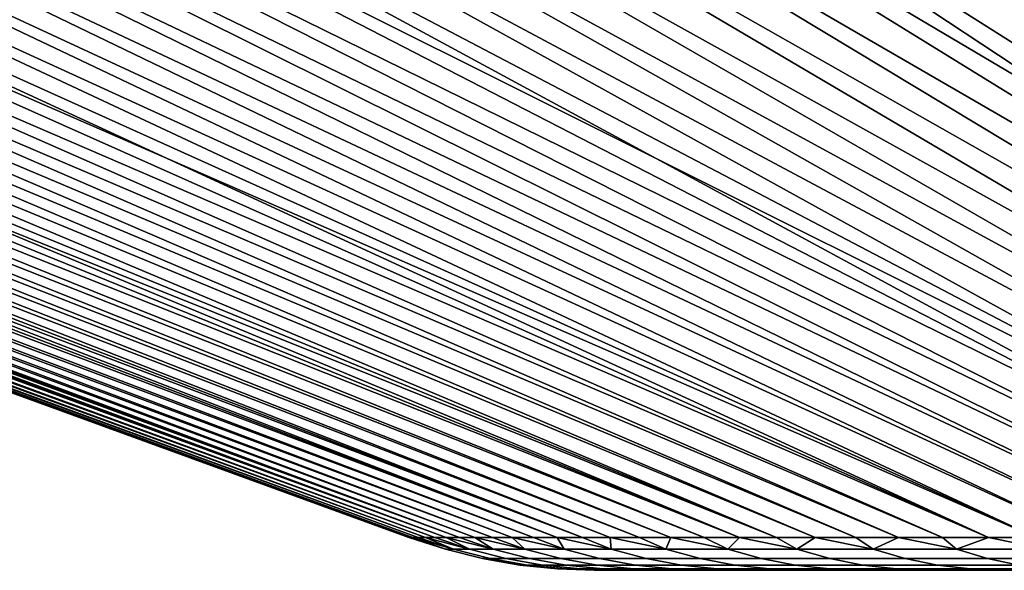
# Model space of a CAD drawing. Header units: metres. Extents: x -109 to 109, y -342 to 66.
# Tile 132 of 256: x -95.21 to -90.13, y 57.4 to 60.24. Entities that reach past the tile are written whole.
import ezdxf

# ---------------------------------------------------------------- set-up
doc = ezdxf.new("R2010")
doc.units = ezdxf.units.M
doc.layers.add('solid_K_24_62_16_000B91', color=7, linetype='CONTINUOUS')

msp = doc.modelspace()

# ---------------------------------------------------------------- linework, layer by layer
at = {"layer": 'solid_K_24_62_16_000B91'}
for points in [[(-103.9049, 62.666206, 13.817261), (-103.89238, 62.605068, 13.508456), (-91.306931, 57.568859, 7.734352), (-103.591179, 62.605068, 14.102803)], [(-103.9049, 62.666206, -13.817261), (-103.591187, 62.605068, -14.102788), (-91.498116, 57.568859, -7.356762), (-103.892387, 62.605068, -13.508441)], [(-90.317261, 62.666206, -27.404902), (-90.0084, 62.605068, -27.392408), (-84.234779, 57.568859, -14.806705), (-90.602745, 62.605068, -27.091206)], [(-90.317261, 62.666206, 27.404902), (-90.60273, 62.605068, 27.091215), (-83.857193, 57.568859, 14.9979), (-90.008385, 62.605068, 27.392416)], [(-107.034851, 62.605068, -0.666267), (-93.205246, 57.568859, 0.000009), (-93.19989, 57.568859, 0.42319), (-107.042114, 62.605068, 0.000009)], [(-107.034851, 62.605068, 0.666285), (-107.042114, 62.605068, 0.000009), (-93.19989, 57.568859, 0.42319)], [(-107.034851, 62.605068, 0.666285), (-93.19989, 57.568859, 0.42319), (-93.183807, 57.568859, 0.846099), (-107.013046, 62.605068, 1.332243)], [(-107.013046, 62.605068, -1.332225), (-93.19989, 57.568859, -0.423173), (-93.205246, 57.568859, 0.000009), (-107.034851, 62.605068, -0.666267)], [(-107.013046, 62.605068, 1.332243), (-93.183807, 57.568859, 0.846099), (-93.157021, 57.568859, 1.268466), (-106.976723, 62.605068, 1.997566)], [(-106.976723, 62.605068, -1.997549), (-93.183807, 57.568859, -0.846083), (-93.19989, 57.568859, -0.423173), (-107.013046, 62.605068, -1.332225)], [(-106.976723, 62.605068, 1.997566), (-93.157021, 57.568859, 1.268466), (-93.119545, 57.568859, 1.690019), (-106.925896, 62.605068, 2.661937)], [(-106.925896, 62.605068, -2.66192), (-93.157021, 57.568859, -1.26845), (-93.183807, 57.568859, -0.846083), (-106.976723, 62.605068, -1.997549)], [(-106.925896, 62.605068, 2.661937), (-93.119545, 57.568859, 1.690019), (-93.071396, 57.568859, 2.110488), (-106.86058, 62.605068, 3.325041)], [(-106.860588, 62.605068, -3.325024), (-93.119545, 57.568859, -1.690003), (-93.157021, 57.568859, -1.26845), (-106.925896, 62.605068, -2.66192)], [(-106.780823, 62.605068, -3.986544), (-93.071396, 57.568859, -2.110471), (-93.119545, 57.568859, -1.690003), (-106.860588, 62.605068, -3.325024)], [(-106.86058, 62.605068, 3.325041), (-93.071396, 57.568859, 2.110488), (-93.012611, 57.568859, 2.529602), (-106.780823, 62.605068, 3.986561)], [(-106.780823, 62.605068, 3.986561), (-93.012611, 57.568859, 2.529602), (-92.943237, 57.568859, 2.947091), (-106.686653, 62.605068, 4.646184)], [(-106.686653, 62.605068, -4.646167), (-93.012619, 57.568859, -2.529585), (-93.071396, 57.568859, -2.110471), (-106.780823, 62.605068, -3.986544)], [(-106.57811, 62.605068, 5.303596), (-106.686653, 62.605068, 4.646184), (-92.943237, 57.568859, 2.947091)], [(-106.686653, 62.605068, -4.646167), (-106.578117, 62.605068, -5.303579), (-93.012619, 57.568859, -2.529585)], [(-106.455261, 62.605068, -5.958467), (-92.943237, 57.568859, -2.947074), (-93.012619, 57.568859, -2.529585), (-106.578117, 62.605068, -5.303579)], [(-106.57811, 62.605068, 5.303596), (-92.943237, 57.568859, 2.947091), (-92.863304, 57.568859, 3.362689), (-106.455254, 62.605068, 5.958485)], [(-106.318146, 62.605068, -6.610521), (-92.863304, 57.568859, -3.362673), (-92.943237, 57.568859, -2.947074), (-106.455261, 62.605068, -5.958467)], [(-106.455254, 62.605068, 5.958485), (-92.863304, 57.568859, 3.362689), (-92.772865, 57.568859, 3.776129), (-106.318146, 62.605068, 6.610538)], [(-106.318146, 62.605068, 6.610538), (-92.772865, 57.568859, 3.776129), (-92.671989, 57.568859, 4.187146), (-106.16684, 62.605068, 7.259446)], [(-106.166847, 62.605068, -7.259429), (-92.772873, 57.568859, -3.776114), (-92.863304, 57.568859, -3.362673), (-106.318146, 62.605068, -6.610521)], [(-106.001419, 62.605068, -7.904883), (-92.671989, 57.568859, -4.18713), (-92.772873, 57.568859, -3.776114), (-106.166847, 62.605068, -7.259429)], [(-106.16684, 62.605068, 7.259446), (-92.671989, 57.568859, 4.187146), (-92.56073, 57.568859, 4.595475), (-106.001419, 62.605068, 7.9049)], [(-106.001419, 62.605068, 7.9049), (-92.56073, 57.568859, 4.595475), (-92.439156, 57.568859, 5.000855), (-105.821953, 62.605068, 8.546592)], [(-105.821953, 62.605068, -8.546576), (-92.56073, 57.568859, -4.595459), (-92.671989, 57.568859, -4.18713), (-106.001419, 62.605068, -7.904883)], [(-105.821953, 62.605068, 8.546592), (-92.439156, 57.568859, 5.000855), (-92.307358, 57.568859, 5.403025), (-105.628525, 62.605068, 9.184216)], [(-105.628532, 62.605068, -9.184199), (-92.439163, 57.568859, -5.000839), (-92.56073, 57.568859, -4.595459), (-105.821953, 62.605068, -8.546576)], [(-105.628532, 62.605068, -9.184199), (-105.421249, 62.605068, -9.817451), (-92.439163, 57.568859, -5.000839)], [(-105.421242, 62.605068, 9.817468), (-105.628525, 62.605068, 9.184216), (-92.307358, 57.568859, 5.403025)], [(-105.200195, 62.605068, -10.44603), (-92.307365, 57.568859, -5.403009), (-92.439163, 57.568859, -5.000839), (-105.421249, 62.605068, -9.817451)], [(-105.421242, 62.605068, 9.817468), (-92.307358, 57.568859, 5.403025), (-92.165421, 57.568859, 5.801727), (-105.200195, 62.605068, 10.446046)], [(-105.200195, 62.605068, 10.446046), (-92.165421, 57.568859, 5.801727), (-92.01342, 57.568859, 6.196705), (-104.965485, 62.605068, 11.069652)], [(-104.965492, 62.605068, -11.069635), (-92.165421, 57.568859, -5.801711), (-92.307365, 57.568859, -5.403009), (-105.200195, 62.605068, -10.44603)], [(-104.717232, 62.605068, -11.687972), (-92.013428, 57.568859, -6.19669), (-92.165421, 57.568859, -5.801711), (-104.965492, 62.605068, -11.069635)], [(-104.965485, 62.605068, 11.069652), (-92.01342, 57.568859, 6.196705), (-91.851463, 57.568859, 6.587706), (-104.717224, 62.605068, 11.687988)], [(-104.455544, 62.605068, -12.300746), (-91.851471, 57.568859, -6.587691), (-92.013428, 57.568859, -6.19669), (-104.717232, 62.605068, -11.687972)], [(-104.717224, 62.605068, 11.687988), (-91.851463, 57.568859, 6.587706), (-91.679657, 57.568859, 6.974479), (-104.455544, 62.605068, 12.300762)], [(-104.455544, 62.605068, 12.300762), (-91.679657, 57.568859, 6.974479), (-91.498108, 57.568859, 7.356777), (-104.18055, 62.605068, 12.907681)], [(-104.180557, 62.605068, -12.907664), (-91.679665, 57.568859, -6.974465), (-91.851471, 57.568859, -6.587691), (-104.455544, 62.605068, -12.300746)], [(-103.892387, 62.605068, -13.508441), (-91.498116, 57.568859, -7.356762), (-91.679665, 57.568859, -6.974465), (-104.180557, 62.605068, -12.907664)], [(-104.18055, 62.605068, 12.907681), (-91.498108, 57.568859, 7.356777), (-91.306931, 57.568859, 7.734352), (-103.89238, 62.605068, 13.508456)], [(-103.277084, 62.605068, -14.690424), (-91.306938, 57.568859, -7.734337), (-91.498116, 57.568859, -7.356762), (-103.591187, 62.605068, -14.102788)], [(-103.591179, 62.605068, 14.102803), (-91.306931, 57.568859, 7.734352), (-91.106247, 57.568859, 8.106962), (-103.277077, 62.605068, 14.69044)], [(-102.950241, 62.605068, -15.27107), (-91.106255, 57.568859, -8.106948), (-91.306938, 57.568859, -7.734337), (-103.277084, 62.605068, -14.690424)], [(-103.277077, 62.605068, 14.69044), (-91.106247, 57.568859, 8.106962), (-90.896194, 57.568859, 8.474369), (-102.950233, 62.605068, 15.271085)], [(-102.610809, 62.605068, -15.844446), (-90.896202, 57.568859, -8.474355), (-91.106255, 57.568859, -8.106948), (-102.950241, 62.605068, -15.27107)], [(-102.950233, 62.605068, 15.271085), (-90.896194, 57.568859, 8.474369), (-90.676903, 57.568859, 8.836337), (-102.610802, 62.605068, 15.844461)], [(-102.258949, 62.605068, -16.410282), (-90.67691, 57.568859, -8.836324), (-90.896202, 57.568859, -8.474355), (-102.610809, 62.605068, -15.844446)], [(-102.610802, 62.605068, 15.844461), (-90.676903, 57.568859, 8.836337), (-90.448509, 57.568859, 9.192634), (-102.258942, 62.605068, 16.410297)], [(-101.894829, 62.605068, -16.968307), (-90.448517, 57.568859, -9.192621), (-90.67691, 57.568859, -8.836324), (-102.258949, 62.605068, -16.410282)], [(-102.258942, 62.605068, 16.410297), (-90.448509, 57.568859, 9.192634), (-90.211159, 57.568859, 9.543032), (-101.894821, 62.605068, 16.968323)], [(-101.518623, 62.605068, -17.518257), (-90.211166, 57.568859, -9.543018), (-90.448517, 57.568859, -9.192621), (-101.894829, 62.605068, -16.968307)], [(-101.894821, 62.605068, 16.968323), (-90.211159, 57.568859, 9.543032), (-89.965012, 57.568859, 9.887305), (-101.518616, 62.605068, 17.51827)], [(-101.518623, 62.605068, -17.518257), (-101.130516, 62.605068, -18.059868), (-90.211166, 57.568859, -9.543018)], [(-101.130501, 62.605068, 18.059881), (-101.518616, 62.605068, 17.51827), (-89.965012, 57.568859, 9.887305)], [(-100.730675, 62.605068, -18.592882), (-89.965019, 57.568859, -9.887291), (-90.211166, 57.568859, -9.543018), (-101.130516, 62.605068, -18.059868)], [(-101.130501, 62.605068, 18.059881), (-89.965012, 57.568859, 9.887305), (-89.71022, 57.568859, 10.225231), (-100.730667, 62.605068, 18.592896)], [(-100.319313, 62.605068, -19.117046), (-89.710236, 57.568859, -10.225218), (-89.965019, 57.568859, -9.887291), (-100.730675, 62.605068, -18.592882)], [(-100.730667, 62.605068, 18.592896), (-89.71022, 57.568859, 10.225231), (-89.446953, 57.568859, 10.556594), (-100.319298, 62.605068, 19.11706)], [(-99.896606, 62.605068, -19.632113), (-89.446968, 57.568859, -10.556581), (-89.710236, 57.568859, -10.225218), (-100.319313, 62.605068, -19.117046)], [(-100.319298, 62.605068, 19.11706), (-89.446953, 57.568859, 10.556594), (-89.175377, 57.568859, 10.881181), (-99.896591, 62.605068, 19.632126)], [(-99.462769, 62.605068, -20.137835), (-89.175392, 57.568859, -10.881168), (-89.446968, 57.568859, -10.556581), (-99.896606, 62.605068, -19.632113)], [(-99.896591, 62.605068, 19.632126), (-89.175377, 57.568859, 10.881181), (-88.895668, 57.568859, 11.198785), (-99.462753, 62.605068, 20.137848)], [(-99.017998, 62.605068, -20.633972), (-88.895676, 57.568859, -11.198772), (-89.175392, 57.568859, -10.881168), (-99.462769, 62.605068, -20.137835)], [(-99.462753, 62.605068, 20.137848), (-88.895668, 57.568859, 11.198785), (-88.608002, 57.568859, 11.509201), (-99.017982, 62.605068, 20.633986)], [(-98.562508, 62.605068, -21.120289), (-88.608009, 57.568859, -11.50919), (-88.895676, 57.568859, -11.198772), (-99.017998, 62.605068, -20.633972)], [(-99.017982, 62.605068, 20.633986), (-88.608002, 57.568859, 11.509201), (-88.312561, 57.568859, 11.812231), (-98.5625, 62.605068, 21.120302)], [(-98.096519, 62.605068, -21.596556), (-88.312569, 57.568859, -11.81222), (-88.608009, 57.568859, -11.50919), (-98.562508, 62.605068, -21.120289)], [(-98.5625, 62.605068, 21.120302), (-88.312561, 57.568859, 11.812231), (-88.009537, 57.568859, 12.107679), (-98.096512, 62.605068, 21.596567)], [(-98.096519, 62.605068, -21.596556), (-97.620255, 62.605068, -22.062542), (-88.312569, 57.568859, -11.81222)], [(-97.620239, 62.605068, 22.062553), (-98.096512, 62.605068, 21.596567), (-88.009537, 57.568859, 12.107679)], [(-97.133934, 62.605068, -22.51803), (-88.009552, 57.568859, -12.107668), (-88.312569, 57.568859, -11.81222), (-97.620255, 62.605068, -22.062542)], [(-97.620239, 62.605068, 22.062553), (-88.009537, 57.568859, 12.107679), (-87.699127, 57.568859, 12.395356), (-97.133926, 62.605068, 22.518042)], [(-96.637794, 62.605068, -22.962799), (-87.699142, 57.568859, -12.395345), (-88.009552, 57.568859, -12.107668), (-97.133934, 62.605068, -22.51803)], [(-97.133926, 62.605068, 22.518042), (-87.699127, 57.568859, 12.395356), (-87.381531, 57.568859, 12.675077), (-96.637787, 62.605068, 22.962811)], [(-96.132072, 62.605068, -23.396639), (-87.381546, 57.568859, -12.675067), (-87.699142, 57.568859, -12.395345), (-96.637794, 62.605068, -22.962799)], [(-96.637787, 62.605068, 22.962811), (-87.381531, 57.568859, 12.675077), (-87.056953, 57.568859, 12.946663), (-96.132057, 62.605068, 23.39665)], [(-95.617004, 62.605068, -23.819344), (-87.056969, 57.568859, -12.946653), (-87.381546, 57.568859, -12.675067), (-96.132072, 62.605068, -23.396639)], [(-96.132057, 62.605068, 23.39665), (-87.056953, 57.568859, 12.946663), (-86.725594, 57.568859, 13.20994), (-95.616989, 62.605068, 23.819355)], [(-95.092834, 62.605068, -24.230713), (-86.725609, 57.568859, -13.209929), (-87.056969, 57.568859, -12.946653), (-95.617004, 62.605068, -23.819344)], [(-95.616989, 62.605068, 23.819355), (-86.725594, 57.568859, 13.20994), (-86.38768, 57.568859, 13.464738), (-95.092819, 62.605068, 24.230722)], [(-94.559822, 62.605068, -24.630547), (-86.387688, 57.568859, -13.464727), (-86.725609, 57.568859, -13.209929), (-95.092834, 62.605068, -24.230713)], [(-95.092819, 62.605068, 24.230722), (-86.38768, 57.568859, 13.464738), (-86.043411, 57.568859, 13.710895), (-94.559807, 62.605068, 24.630558)], [(-94.559822, 62.605068, -24.630547), (-94.018211, 62.605068, -25.01866), (-86.387688, 57.568859, -13.464727)], [(-94.018196, 62.605068, 25.018669), (-94.559807, 62.605068, 24.630558), (-86.043411, 57.568859, 13.710895)], [(-93.468262, 62.605068, -25.394863), (-86.043427, 57.568859, -13.710884), (-86.387688, 57.568859, -13.464727), (-94.018211, 62.605068, -25.01866)], [(-94.018196, 62.605068, 25.018669), (-86.043411, 57.568859, 13.710895), (-85.693024, 57.568859, 13.948251), (-93.468246, 62.605068, 25.394875)], [(-92.910233, 62.605068, -25.758982), (-85.693031, 57.568859, -13.948241), (-86.043427, 57.568859, -13.710884), (-93.468262, 62.605068, -25.394863)], [(-93.468246, 62.605068, 25.394875), (-85.693024, 57.568859, 13.948251), (-85.336731, 57.568859, 14.176655), (-92.910217, 62.605068, 25.758991)], [(-92.344398, 62.605068, -26.110838), (-85.336746, 57.568859, -14.176646), (-85.693031, 57.568859, -13.948241), (-92.910233, 62.605068, -25.758982)], [(-92.910217, 62.605068, 25.758991), (-85.336731, 57.568859, 14.176655), (-84.97477, 57.568859, 14.39596), (-92.344383, 62.605068, 26.110849)], [(-91.771027, 62.605068, -26.45027), (-84.974785, 57.568859, -14.395951), (-85.336746, 57.568859, -14.176646), (-92.344398, 62.605068, -26.110838)], [(-92.344383, 62.605068, 26.110849), (-84.97477, 57.568859, 14.39596), (-84.607368, 57.568859, 14.606024), (-91.771011, 62.605068, 26.450277)], [(-91.190384, 62.605068, -26.777109), (-84.607384, 57.568859, -14.606015), (-84.974785, 57.568859, -14.395951), (-91.771027, 62.605068, -26.45027)], [(-91.771011, 62.605068, 26.450277), (-84.607368, 57.568859, 14.606024), (-84.234764, 57.568859, 14.806712), (-91.190369, 62.605068, 26.777119)], [(-90.602745, 62.605068, -27.091206), (-84.234779, 57.568859, -14.806705), (-84.607384, 57.568859, -14.606015), (-91.190384, 62.605068, -26.777109)], [(-91.190369, 62.605068, 26.777119), (-84.234764, 57.568859, 14.806712), (-83.857193, 57.568859, 14.9979), (-90.60273, 62.605068, 27.091215)], [(-93.014809, 57.508629, 0.411854), (-93.19989, 57.568859, 0.42319), (-93.205246, 57.568859, 0.000009)], [(-93.014809, 57.508629, -0.411854), (-93.205246, 57.568859, 0.000009), (-93.19989, 57.568859, -0.423173)], [(-93.014809, 57.508629, 0.411854), (-93.205246, 57.568859, 0.000009), (-93.014809, 57.508629, -0.411854)], [(-93.014809, 57.508629, 0.411854), (-92.973747, 57.508629, 1.234537), (-93.183807, 57.568859, 0.846099), (-93.19989, 57.568859, 0.42319)], [(-93.014809, 57.508629, -0.411854), (-93.19989, 57.568859, -0.423173), (-93.183807, 57.568859, -0.846083)], [(-92.973747, 57.508629, 1.234537), (-93.157021, 57.568859, 1.268466), (-93.183807, 57.568859, 0.846099)], [(-92.973747, 57.508629, -1.234537), (-93.183807, 57.568859, -0.846083), (-93.157021, 57.568859, -1.26845)], [(-93.014809, 57.508629, -0.411854), (-93.183807, 57.568859, -0.846083), (-92.973747, 57.508629, -1.234537)], [(-92.973747, 57.508629, 1.234537), (-92.891731, 57.508629, 2.054151), (-93.119545, 57.568859, 1.690019), (-93.157021, 57.568859, 1.268466)], [(-92.973747, 57.508629, -1.234537), (-93.157021, 57.568859, -1.26845), (-93.119545, 57.568859, -1.690003)], [(-92.891731, 57.508629, 2.054151), (-93.071396, 57.568859, 2.110488), (-93.119545, 57.568859, 1.690019)], [(-92.891731, 57.508629, -2.054151), (-93.119545, 57.568859, -1.690003), (-93.071396, 57.568859, -2.110471)], [(-92.973747, 57.508629, -1.234537), (-93.119545, 57.568859, -1.690003), (-92.891731, 57.508629, -2.054151)], [(-92.891731, 57.508629, 2.054151), (-92.768967, 57.508629, 2.868658), (-93.012611, 57.568859, 2.529602), (-93.071396, 57.568859, 2.110488)], [(-92.891731, 57.508629, -2.054151), (-93.071396, 57.568859, -2.110471), (-93.012619, 57.568859, -2.529585)], [(-92.768967, 57.508629, -2.868658), (-93.012619, 57.568859, -2.529585), (-92.943237, 57.568859, -2.947074)], [(-92.891731, 57.508629, -2.054151), (-93.012619, 57.568859, -2.529585), (-92.768967, 57.508629, -2.868658)], [(-92.768967, 57.508629, 2.868658), (-92.943237, 57.568859, 2.947091), (-93.012611, 57.568859, 2.529602)], [(-92.768967, 57.508629, 2.868658), (-92.605751, 57.508629, 3.676033), (-92.863304, 57.568859, 3.362689), (-92.943237, 57.568859, 2.947091)], [(-92.768967, 57.508629, -2.868658), (-92.943237, 57.568859, -2.947074), (-92.863304, 57.568859, -3.362673)], [(-92.605751, 57.508629, 3.676033), (-92.772865, 57.568859, 3.776129), (-92.863304, 57.568859, 3.362689)], [(-92.605751, 57.508629, -3.676033), (-92.863304, 57.568859, -3.362673), (-92.772873, 57.568859, -3.776114)], [(-92.768967, 57.508629, -2.868658), (-92.863304, 57.568859, -3.362673), (-92.605751, 57.508629, -3.676033)], [(-92.605751, 57.508629, -3.676033), (-92.772873, 57.568859, -3.776114), (-92.671989, 57.568859, -4.18713)], [(-92.605751, 57.508629, 3.676033), (-92.402496, 57.508629, 4.474268), (-92.671989, 57.568859, 4.187146), (-92.772865, 57.568859, 3.776129)], [(-92.402496, 57.508629, 4.474268), (-92.56073, 57.568859, 4.595475), (-92.671989, 57.568859, 4.187146)], [(-92.402496, 57.508629, -4.474268), (-92.671989, 57.568859, -4.18713), (-92.56073, 57.568859, -4.595459)], [(-92.605751, 57.508629, -3.676033), (-92.671989, 57.568859, -4.18713), (-92.402496, 57.508629, -4.474268)], [(-92.402496, 57.508629, 4.474268), (-92.159706, 57.508629, 5.261381), (-92.439156, 57.568859, 5.000855), (-92.56073, 57.568859, 4.595475)], [(-92.402496, 57.508629, -4.474268), (-92.56073, 57.568859, -4.595459), (-92.439163, 57.568859, -5.000839)], [(-92.159706, 57.508629, -5.261381), (-92.439163, 57.568859, -5.000839), (-92.307365, 57.568859, -5.403009)], [(-92.402496, 57.508629, -4.474268), (-92.439163, 57.568859, -5.000839), (-92.159706, 57.508629, -5.261381)], [(-92.159706, 57.508629, 5.261381), (-92.307358, 57.568859, 5.403025), (-92.439156, 57.568859, 5.000855)], [(-92.159706, 57.508629, -5.261381), (-92.307365, 57.568859, -5.403009), (-92.165421, 57.568859, -5.801711)], [(-92.159706, 57.508629, 5.261381), (-91.877975, 57.508629, 6.035412), (-92.165421, 57.568859, 5.801727), (-92.307358, 57.568859, 5.403025)], [(-91.877975, 57.508629, 6.035412), (-92.01342, 57.568859, 6.196705), (-92.165421, 57.568859, 5.801727)], [(-91.877975, 57.508629, -6.035412), (-92.165421, 57.568859, -5.801711), (-92.013428, 57.568859, -6.19669)], [(-92.159706, 57.508629, -5.261381), (-92.165421, 57.568859, -5.801711), (-91.877975, 57.508629, -6.035412)], [(-91.877975, 57.508629, -6.035412), (-92.013428, 57.568859, -6.19669), (-91.851471, 57.568859, -6.587691)], [(-91.877975, 57.508629, 6.035412), (-91.558022, 57.508629, 6.794438), (-91.851463, 57.568859, 6.587706), (-92.01342, 57.568859, 6.196705)], [(-91.877975, 57.508629, -6.035412), (-91.851471, 57.568859, -6.587691), (-91.558022, 57.508629, -6.794438)], [(-91.558022, 57.508629, -6.794438), (-91.851471, 57.568859, -6.587691), (-91.679665, 57.568859, -6.974465)], [(-91.558022, 57.508629, 6.794438), (-91.679657, 57.568859, 6.974479), (-91.851463, 57.568859, 6.587706)], [(-91.558022, 57.508629, -6.794438), (-91.679665, 57.568859, -6.974465), (-91.498116, 57.568859, -7.356762)], [(-91.558022, 57.508629, 6.794438), (-91.20063, 57.508629, 7.536573), (-91.498108, 57.568859, 7.356777), (-91.679657, 57.568859, 6.974479)], [(-91.558022, 57.508629, -6.794438), (-91.498116, 57.568859, -7.356762), (-91.20063, 57.508629, -7.536573)], [(-91.20063, 57.508629, -7.536573), (-91.498116, 57.568859, -7.356762), (-91.306938, 57.568859, -7.734337)], [(-91.20063, 57.508629, 7.536573), (-91.306931, 57.568859, 7.734352), (-91.498108, 57.568859, 7.356777)], [(-91.20063, 57.508629, -7.536573), (-91.306938, 57.568859, -7.734337), (-91.106255, 57.568859, -8.106948)], [(-91.20063, 57.508629, 7.536573), (-90.806686, 57.508629, 8.259971), (-91.106247, 57.568859, 8.106962), (-91.306931, 57.568859, 7.734352)], [(-91.20063, 57.508629, -7.536573), (-91.106255, 57.568859, -8.106948), (-90.806686, 57.508629, -8.259971)], [(-90.806686, 57.508629, -8.259971), (-91.106255, 57.568859, -8.106948), (-90.896202, 57.568859, -8.474355)], [(-90.806686, 57.508629, 8.259971), (-90.896194, 57.568859, 8.474369), (-91.106247, 57.568859, 8.106962)], [(-90.806686, 57.508629, -8.259971), (-90.896202, 57.568859, -8.474355), (-90.67691, 57.568859, -8.836324)], [(-90.806686, 57.508629, 8.259971), (-90.377182, 57.508629, 8.962832), (-90.676903, 57.568859, 8.836337), (-90.896194, 57.568859, 8.474369)], [(-90.806686, 57.508629, -8.259971), (-90.67691, 57.568859, -8.836324), (-90.377182, 57.508629, -8.962832)], [(-90.377182, 57.508629, -8.962832), (-90.67691, 57.568859, -8.836324), (-90.448517, 57.568859, -9.192621)], [(-90.377182, 57.508629, 8.962832), (-90.448509, 57.568859, 9.192634), (-90.676903, 57.568859, 8.836337)], [(-90.377182, 57.508629, -8.962832), (-90.448517, 57.568859, -9.192621), (-90.211166, 57.568859, -9.543018)], [(-90.377182, 57.508629, 8.962832), (-89.91317, 57.508629, 9.643411), (-90.211159, 57.568859, 9.543032), (-90.448509, 57.568859, 9.192634)], [(-90.377182, 57.508629, -8.962832), (-90.211166, 57.568859, -9.543018), (-89.91317, 57.508629, -9.643411)], [(-89.91317, 57.508629, -9.643411), (-90.211166, 57.568859, -9.543018), (-89.965019, 57.568859, -9.887291)], [(-89.91317, 57.508629, 9.643411), (-89.965012, 57.568859, 9.887305), (-90.211159, 57.568859, 9.543032)], [(-93.014809, 57.508629, -0.411854), (-92.973747, 57.508629, -1.234537), (-92.784462, 57.461269, -1.220352), (-92.82505, 57.461269, -0.407121)], [(-93.014809, 57.508629, 0.411854), (-93.014809, 57.508629, -0.411854), (-92.82505, 57.461269, -0.407121), (-92.82505, 57.461269, 0.407121)], [(-92.973747, 57.508629, 1.234537), (-93.014809, 57.508629, 0.411854), (-92.82505, 57.461269, 0.407121), (-92.784462, 57.461269, 1.220352)], [(-92.973747, 57.508629, -1.234537), (-92.891731, 57.508629, -2.054151), (-92.703392, 57.461269, -2.030549), (-92.784462, 57.461269, -1.220352)], [(-92.891731, 57.508629, 2.054151), (-92.973747, 57.508629, 1.234537), (-92.784462, 57.461269, 1.220352), (-92.703392, 57.461269, 2.030549)], [(-92.891731, 57.508629, -2.054151), (-92.768967, 57.508629, -2.868658), (-92.582039, 57.461269, -2.835697), (-92.703392, 57.461269, -2.030549)], [(-92.768967, 57.508629, 2.868658), (-92.891731, 57.508629, 2.054151), (-92.703392, 57.461269, 2.030549), (-92.582039, 57.461269, 2.835697)], [(-92.768967, 57.508629, -2.868658), (-92.605751, 57.508629, -3.676033), (-92.4207, 57.461269, -3.633795), (-92.582039, 57.461269, -2.835697)], [(-92.605751, 57.508629, 3.676033), (-92.768967, 57.508629, 2.868658), (-92.582039, 57.461269, 2.835697), (-92.4207, 57.461269, 3.633795)], [(-92.605751, 57.508629, -3.676033), (-92.402496, 57.508629, -4.474268), (-92.21978, 57.461269, -4.422859), (-92.4207, 57.461269, -3.633795)], [(-92.402496, 57.508629, 4.474268), (-92.605751, 57.508629, 3.676033), (-92.4207, 57.461269, 3.633795), (-92.21978, 57.461269, 4.422859)], [(-92.402496, 57.508629, -4.474268), (-92.159706, 57.508629, -5.261381), (-91.979774, 57.461269, -5.200928), (-92.21978, 57.461269, -4.422859)], [(-92.159706, 57.508629, 5.261381), (-92.402496, 57.508629, 4.474268), (-92.21978, 57.461269, 4.422859), (-91.979774, 57.461269, 5.200928)], [(-92.159706, 57.508629, -5.261381), (-91.877975, 57.508629, -6.035412), (-91.701286, 57.461269, -5.966065), (-91.979774, 57.461269, -5.200928)], [(-91.877975, 57.508629, 6.035412), (-92.159706, 57.508629, 5.261381), (-91.979774, 57.461269, 5.200928), (-91.701286, 57.461269, 5.966065)], [(-91.877975, 57.508629, -6.035412), (-91.558022, 57.508629, -6.794438), (-91.38501, 57.461269, -6.716371), (-91.701286, 57.461269, -5.966065)], [(-91.558022, 57.508629, 6.794438), (-91.877975, 57.508629, 6.035412), (-91.701286, 57.461269, 5.966065), (-91.38501, 57.461269, 6.716371)], [(-91.558022, 57.508629, -6.794438), (-91.20063, 57.508629, -7.536573), (-91.031723, 57.461269, -7.449978), (-91.38501, 57.461269, -6.716371)], [(-91.20063, 57.508629, 7.536573), (-91.558022, 57.508629, 6.794438), (-91.38501, 57.461269, 6.716371), (-91.031723, 57.461269, 7.449978)], [(-91.20063, 57.508629, -7.536573), (-90.806686, 57.508629, -8.259971), (-90.642303, 57.461269, -8.165064), (-91.031723, 57.461269, -7.449978)], [(-90.806686, 57.508629, 8.259971), (-91.20063, 57.508629, 7.536573), (-91.031723, 57.461269, 7.449978), (-90.642303, 57.461269, 8.165064)], [(-90.806686, 57.508629, -8.259971), (-90.377182, 57.508629, -8.962832), (-90.217728, 57.461269, -8.85985), (-90.642303, 57.461269, -8.165064)], [(-90.377182, 57.508629, 8.962832), (-90.806686, 57.508629, 8.259971), (-90.642303, 57.461269, 8.165064), (-90.217728, 57.461269, 8.85985)], [(-90.377182, 57.508629, -8.962832), (-89.91317, 57.508629, -9.643411), (-89.759048, 57.461269, -9.532609), (-90.217728, 57.461269, -8.85985)], [(-89.91317, 57.508629, 9.643411), (-90.377182, 57.508629, 8.962832), (-90.217728, 57.461269, 8.85985), (-89.759048, 57.461269, 9.532609)], [(-92.82505, 57.461269, -0.407121), (-92.784462, 57.461269, -1.220352), (-92.592346, 57.427277, -1.205955), (-92.632454, 57.427277, -0.402318)], [(-92.82505, 57.461269, 0.407121), (-92.82505, 57.461269, -0.407121), (-92.632454, 57.427277, -0.402318), (-92.632454, 57.427277, 0.402318)], [(-92.784462, 57.461269, 1.220352), (-92.82505, 57.461269, 0.407121), (-92.632454, 57.427277, 0.402318), (-92.592346, 57.427277, 1.205955)], [(-92.784462, 57.461269, -1.220352), (-92.703392, 57.461269, -2.030549), (-92.51223, 57.427277, -2.006593), (-92.592346, 57.427277, -1.205955)], [(-92.703392, 57.461269, 2.030549), (-92.784462, 57.461269, 1.220352), (-92.592346, 57.427277, 1.205955), (-92.51223, 57.427277, 2.006593)], [(-92.703392, 57.461269, -2.030549), (-92.582039, 57.461269, -2.835697), (-92.392303, 57.427277, -2.802242), (-92.51223, 57.427277, -2.006593)], [(-92.582039, 57.461269, 2.835697), (-92.703392, 57.461269, 2.030549), (-92.51223, 57.427277, 2.006593), (-92.392303, 57.427277, 2.802242)], [(-92.582039, 57.461269, -2.835697), (-92.4207, 57.461269, -3.633795), (-92.232872, 57.427277, -3.590925), (-92.392303, 57.427277, -2.802242)], [(-92.4207, 57.461269, 3.633795), (-92.582039, 57.461269, 2.835697), (-92.392303, 57.427277, 2.802242), (-92.232872, 57.427277, 3.590925)], [(-92.4207, 57.461269, -3.633795), (-92.21978, 57.461269, -4.422859), (-92.034317, 57.427277, -4.37068), (-92.232872, 57.427277, -3.590925)], [(-92.21978, 57.461269, 4.422859), (-92.4207, 57.461269, 3.633795), (-92.232872, 57.427277, 3.590925), (-92.034317, 57.427277, 4.37068)], [(-92.21978, 57.461269, -4.422859), (-91.979774, 57.461269, -5.200928), (-91.79715, 57.427277, -5.139569), (-92.034317, 57.427277, -4.37068)], [(-91.979774, 57.461269, 5.200928), (-92.21978, 57.461269, 4.422859), (-92.034317, 57.427277, 4.37068), (-91.79715, 57.427277, 5.139569)], [(-91.979774, 57.461269, -5.200928), (-91.701286, 57.461269, -5.966065), (-91.52195, 57.427277, -5.89568), (-91.79715, 57.427277, -5.139569)], [(-91.701286, 57.461269, 5.966065), (-91.979774, 57.461269, 5.200928), (-91.79715, 57.427277, 5.139569), (-91.52195, 57.427277, 5.89568)], [(-91.701286, 57.461269, -5.966065), (-91.38501, 57.461269, -6.716371), (-91.209396, 57.427277, -6.637134), (-91.52195, 57.427277, -5.89568)], [(-91.38501, 57.461269, 6.716371), (-91.701286, 57.461269, 5.966065), (-91.52195, 57.427277, 5.89568), (-91.209396, 57.427277, 6.637134)], [(-91.38501, 57.461269, -6.716371), (-91.031723, 57.461269, -7.449978), (-90.860283, 57.427277, -7.362086), (-91.209396, 57.427277, -6.637134)], [(-91.031723, 57.461269, 7.449978), (-91.38501, 57.461269, 6.716371), (-91.209396, 57.427277, 6.637134), (-90.860283, 57.427277, 7.362086)], [(-91.031723, 57.461269, -7.449978), (-90.642303, 57.461269, -8.165064), (-90.475456, 57.427277, -8.068735), (-90.860283, 57.427277, -7.362086)], [(-90.642303, 57.461269, 8.165064), (-91.031723, 57.461269, 7.449978), (-90.860283, 57.427277, 7.362086), (-90.475456, 57.427277, 8.068735)], [(-90.642303, 57.461269, -8.165064), (-90.217728, 57.461269, -8.85985), (-90.055893, 57.427277, -8.755324), (-90.475456, 57.427277, -8.068735)], [(-90.217728, 57.461269, 8.85985), (-90.642303, 57.461269, 8.165064), (-90.475456, 57.427277, 8.068735), (-90.055893, 57.427277, 8.755324)], [(-90.217728, 57.461269, -8.85985), (-89.759048, 57.461269, -9.532609), (-89.602623, 57.427277, -9.420146), (-90.055893, 57.427277, -8.755324)], [(-89.759048, 57.461269, 9.532609), (-90.217728, 57.461269, 8.85985), (-90.055893, 57.427277, 8.755324), (-89.602623, 57.427277, 9.420146)], [(-92.632454, 57.427277, -0.402318), (-92.592346, 57.427277, -1.205955), (-92.398331, 57.406822, -1.191415), (-92.437958, 57.406822, -0.397468)], [(-92.632454, 57.427277, 0.402318), (-92.632454, 57.427277, -0.402318), (-92.437958, 57.406822, -0.397468), (-92.437958, 57.406822, 0.397468)], [(-92.592346, 57.427277, 1.205955), (-92.632454, 57.427277, 0.402318), (-92.437958, 57.406822, 0.397468), (-92.398331, 57.406822, 1.191415)], [(-92.592346, 57.427277, -1.205955), (-92.51223, 57.427277, -2.006593), (-92.319183, 57.406822, -1.982401), (-92.398331, 57.406822, -1.191415)], [(-92.51223, 57.427277, 2.006593), (-92.592346, 57.427277, 1.205955), (-92.398331, 57.406822, 1.191415), (-92.319183, 57.406822, 1.982401)], [(-92.51223, 57.427277, -2.006593), (-92.392303, 57.427277, -2.802242), (-92.200699, 57.406822, -2.768457), (-92.319183, 57.406822, -1.982401)], [(-92.392303, 57.427277, 2.802242), (-92.51223, 57.427277, 2.006593), (-92.319183, 57.406822, 1.982401), (-92.200699, 57.406822, 2.768457)], [(-92.437958, 57.406822, -0.397468), (-92.398331, 57.406822, -1.191415), (-92.226707, 57.400002, -0.810718), (-92.242371, 57.400002, -0.405488)], [(-92.437958, 57.406822, -0.397468), (-92.242371, 57.400002, -0.405488), (-92.247589, 57.400002, 0.000046)], [(-92.437958, 57.406822, 0.397468), (-92.247589, 57.400002, 0.000046), (-92.242371, 57.400002, 0.405581)], [(-92.437958, 57.406822, 0.397468), (-92.437958, 57.406822, -0.397468), (-92.247589, 57.400002, 0.000046)], [(-92.437958, 57.406822, 0.397468), (-92.242371, 57.400002, 0.405581), (-92.226707, 57.400002, 0.81081)], [(-92.398331, 57.406822, 1.191415), (-92.437958, 57.406822, 0.397468), (-92.226707, 57.400002, 0.81081)], [(-92.398331, 57.406822, -1.191415), (-92.319183, 57.406822, -1.982401), (-92.164108, 57.400002, -1.619372), (-92.200615, 57.400002, -1.215463)], [(-92.398331, 57.406822, -1.191415), (-92.200615, 57.400002, -1.215463), (-92.226707, 57.400002, -0.810718)], [(-92.398331, 57.406822, 1.191415), (-92.226707, 57.400002, 0.81081), (-92.200607, 57.400002, 1.215556)], [(-92.398331, 57.406822, 1.191415), (-92.200607, 57.400002, 1.215556), (-92.164101, 57.400002, 1.619465)], [(-92.319183, 57.406822, 1.982401), (-92.398331, 57.406822, 1.191415), (-92.164101, 57.400002, 1.619465)], [(-92.392303, 57.427277, -2.802242), (-92.232872, 57.427277, -3.590925), (-92.04319, 57.406822, -3.547631), (-92.200699, 57.406822, -2.768457)], [(-92.232872, 57.427277, 3.590925), (-92.392303, 57.427277, 2.802242), (-92.200699, 57.406822, 2.768457), (-92.04319, 57.406822, 3.547631)], [(-92.319183, 57.406822, -1.982401), (-92.200699, 57.406822, -2.768457), (-92.059952, 57.400002, -2.423729), (-92.117218, 57.400002, -2.022194)], [(-92.319183, 57.406822, -1.982401), (-92.117218, 57.400002, -2.022194), (-92.164108, 57.400002, -1.619372)], [(-92.319183, 57.406822, 1.982401), (-92.164101, 57.400002, 1.619465), (-92.117203, 57.400002, 2.022286)], [(-92.319183, 57.406822, 1.982401), (-92.117203, 57.400002, 2.022286), (-92.059944, 57.400002, 2.423821)], [(-92.200699, 57.406822, 2.768457), (-92.319183, 57.406822, 1.982401), (-92.059944, 57.400002, 2.423821)], [(-92.242371, 57.400002, 0.405581), (-92.247589, 57.400002, 0.000046), (-92.242371, 57.400002, -0.405488)], [(-92.242371, 57.400002, 0.405581), (-92.242371, 57.400002, -0.405488), (-92.226707, 57.400002, -0.810718)], [(-92.226707, 57.400002, 0.81081), (-92.242371, 57.400002, 0.405581), (-92.226707, 57.400002, -0.810718)], [(-92.232872, 57.427277, -3.590925), (-92.034317, 57.427277, -4.37068), (-91.847031, 57.406822, -4.317986), (-92.04319, 57.406822, -3.547631)], [(-92.034317, 57.427277, 4.37068), (-92.232872, 57.427277, 3.590925), (-92.04319, 57.406822, 3.547631), (-91.847031, 57.406822, 4.317986)], [(-92.226707, 57.400002, 0.81081), (-92.226707, 57.400002, -0.810718), (-92.200615, 57.400002, -1.215463)], [(-92.200607, 57.400002, 1.215556), (-92.226707, 57.400002, 0.81081), (-92.200615, 57.400002, -1.215463)], [(-92.200699, 57.406822, -2.768457), (-92.04319, 57.406822, -3.547631), (-91.914528, 57.400002, -3.221627), (-91.992378, 57.400002, -2.82361)], [(-92.200699, 57.406822, -2.768457), (-91.992378, 57.400002, -2.82361), (-92.059952, 57.400002, -2.423729)], [(-92.200699, 57.406822, 2.768457), (-92.059944, 57.400002, 2.423821), (-91.992363, 57.400002, 2.823702)], [(-92.200699, 57.406822, 2.768457), (-91.992363, 57.400002, 2.823702), (-91.914513, 57.400002, 3.221718)], [(-92.04319, 57.406822, 3.547631), (-92.200699, 57.406822, 2.768457), (-91.914513, 57.400002, 3.221718)], [(-92.200607, 57.400002, 1.215556), (-92.200615, 57.400002, -1.215463), (-92.164108, 57.400002, -1.619372)], [(-92.164101, 57.400002, 1.619465), (-92.200607, 57.400002, 1.215556), (-92.164108, 57.400002, -1.619372)], [(-92.164101, 57.400002, 1.619465), (-92.164108, 57.400002, -1.619372), (-92.117218, 57.400002, -2.022194)], [(-92.117203, 57.400002, 2.022286), (-92.164101, 57.400002, 1.619465), (-92.117218, 57.400002, -2.022194)], [(-92.117203, 57.400002, 2.022286), (-92.117218, 57.400002, -2.022194), (-92.059952, 57.400002, -2.423729)], [(-92.059944, 57.400002, 2.423821), (-92.117203, 57.400002, 2.022286), (-92.059952, 57.400002, -2.423729)], [(-92.059944, 57.400002, 2.423821), (-92.059952, 57.400002, -2.423729), (-91.992378, 57.400002, -2.82361)], [(-91.992363, 57.400002, 2.823702), (-92.059944, 57.400002, 2.423821), (-91.992378, 57.400002, -2.82361)], [(-92.04319, 57.406822, -3.547631), (-91.847031, 57.406822, -4.317986), (-91.72821, 57.400002, -4.011014), (-91.826447, 57.400002, -3.617548)], [(-92.04319, 57.406822, -3.547631), (-91.826447, 57.400002, -3.617548), (-91.914528, 57.400002, -3.221627)], [(-92.04319, 57.406822, 3.547631), (-91.914513, 57.400002, 3.221718), (-91.826424, 57.400002, 3.617639)], [(-92.04319, 57.406822, 3.547631), (-91.826424, 57.400002, 3.617639), (-91.728188, 57.400002, 4.011104)], [(-91.847031, 57.406822, 4.317986), (-92.04319, 57.406822, 3.547631), (-91.728188, 57.400002, 4.011104)], [(-92.034317, 57.427277, -4.37068), (-91.79715, 57.427277, -5.139569), (-91.612724, 57.406822, -5.077604), (-91.847031, 57.406822, -4.317986)], [(-91.79715, 57.427277, 5.139569), (-92.034317, 57.427277, 4.37068), (-91.847031, 57.406822, 4.317986), (-91.612724, 57.406822, 5.077604)], [(-91.992363, 57.400002, 2.823702), (-91.992378, 57.400002, -2.82361), (-91.914528, 57.400002, -3.221627)], [(-91.914513, 57.400002, 3.221718), (-91.992363, 57.400002, 2.823702), (-91.914528, 57.400002, -3.221627)], [(-91.914513, 57.400002, 3.221718), (-91.914528, 57.400002, -3.221627), (-91.826447, 57.400002, -3.617548)], [(-91.826424, 57.400002, 3.617639), (-91.914513, 57.400002, 3.221718), (-91.826447, 57.400002, -3.617548)], [(-91.847031, 57.406822, -4.317986), (-91.612724, 57.406822, -5.077604), (-91.501495, 57.400002, -4.789762), (-91.619865, 57.400002, -4.401844)], [(-91.847031, 57.406822, -4.317986), (-91.619865, 57.400002, -4.401844), (-91.72821, 57.400002, -4.011014)], [(-91.847031, 57.406822, 4.317986), (-91.728188, 57.400002, 4.011104), (-91.619843, 57.400002, 4.401933)], [(-91.847031, 57.406822, 4.317986), (-91.619843, 57.400002, 4.401933), (-91.501465, 57.400002, 4.78985)], [(-91.612724, 57.406822, 5.077604), (-91.847031, 57.406822, 4.317986), (-91.501465, 57.400002, 4.78985)], [(-91.826424, 57.400002, 3.617639), (-91.826447, 57.400002, -3.617548), (-91.72821, 57.400002, -4.011014)], [(-91.728188, 57.400002, 4.011104), (-91.826424, 57.400002, 3.617639), (-91.72821, 57.400002, -4.011014)], [(-91.79715, 57.427277, -5.139569), (-91.52195, 57.427277, -5.89568), (-91.340836, 57.406822, -5.824599), (-91.612724, 57.406822, -5.077604)], [(-91.52195, 57.427277, 5.89568), (-91.79715, 57.427277, 5.139569), (-91.612724, 57.406822, 5.077604), (-91.340836, 57.406822, 5.824599)], [(-91.728188, 57.400002, 4.011104), (-91.72821, 57.400002, -4.011014), (-91.619865, 57.400002, -4.401844)], [(-91.619843, 57.400002, 4.401933), (-91.728188, 57.400002, 4.011104), (-91.619865, 57.400002, -4.401844)], [(-91.619843, 57.400002, 4.401933), (-91.619865, 57.400002, -4.401844), (-91.501495, 57.400002, -4.789762)], [(-91.501465, 57.400002, 4.78985), (-91.619843, 57.400002, 4.401933), (-91.501495, 57.400002, -4.789762)], [(-91.612724, 57.406822, -5.077604), (-91.373184, 57.400002, -5.174452), (-91.501495, 57.400002, -4.789762)], [(-91.612724, 57.406822, -5.077604), (-91.340836, 57.406822, -5.824599), (-91.373184, 57.400002, -5.174452)], [(-91.612724, 57.406822, 5.077604), (-91.501465, 57.400002, 4.78985), (-91.373154, 57.400002, 5.17454)], [(-91.612724, 57.406822, 5.077604), (-91.373154, 57.400002, 5.17454), (-91.23497, 57.400002, 5.555837)], [(-91.340836, 57.406822, 5.824599), (-91.612724, 57.406822, 5.077604), (-91.23497, 57.400002, 5.555837)], [(-91.52195, 57.427277, -5.89568), (-91.209396, 57.427277, -6.637134), (-91.032059, 57.406822, -6.557114), (-91.340836, 57.406822, -5.824599)], [(-91.209396, 57.427277, 6.637134), (-91.52195, 57.427277, 5.89568), (-91.340836, 57.406822, 5.824599), (-91.032059, 57.406822, 6.557114)], [(-91.501465, 57.400002, 4.78985), (-91.501495, 57.400002, -4.789762), (-91.373184, 57.400002, -5.174452)], [(-91.373154, 57.400002, 5.17454), (-91.501465, 57.400002, 4.78985), (-91.373184, 57.400002, -5.174452)], [(-91.340836, 57.406822, -5.824599), (-91.235001, 57.400002, -5.55575), (-91.373184, 57.400002, -5.174452)], [(-91.373154, 57.400002, 5.17454), (-91.373184, 57.400002, -5.174452), (-91.235001, 57.400002, -5.55575)], [(-91.23497, 57.400002, 5.555837), (-91.373154, 57.400002, 5.17454), (-91.235001, 57.400002, -5.55575)], [(-91.340836, 57.406822, -5.824599), (-91.087051, 57.400002, -5.933342), (-91.235001, 57.400002, -5.55575)], [(-91.340836, 57.406822, -5.824599), (-91.032059, 57.406822, -6.557114), (-91.087051, 57.400002, -5.933342)], [(-91.340836, 57.406822, 5.824599), (-91.23497, 57.400002, 5.555837), (-91.087021, 57.400002, 5.933427)], [(-91.340836, 57.406822, 5.824599), (-91.087021, 57.400002, 5.933427), (-90.929398, 57.400002, 6.307063)], [(-91.032059, 57.406822, 6.557114), (-91.340836, 57.406822, 5.824599), (-90.929398, 57.400002, 6.307063)], [(-91.23497, 57.400002, 5.555837), (-91.235001, 57.400002, -5.55575), (-91.087051, 57.400002, -5.933342)], [(-91.087021, 57.400002, 5.933427), (-91.23497, 57.400002, 5.555837), (-91.087051, 57.400002, -5.933342)], [(-91.209396, 57.427277, -6.637134), (-90.860283, 57.427277, -7.362086), (-90.687149, 57.406822, -7.273325), (-91.032059, 57.406822, -6.557114)], [(-90.860283, 57.427277, 7.362086), (-91.209396, 57.427277, 6.637134), (-91.032059, 57.406822, 6.557114), (-90.687149, 57.406822, 7.273325)], [(-91.032059, 57.406822, -6.557114), (-90.929436, 57.400002, -6.306978), (-91.087051, 57.400002, -5.933342)], [(-91.087021, 57.400002, 5.933427), (-91.087051, 57.400002, -5.933342), (-90.929436, 57.400002, -6.306978)], [(-90.929398, 57.400002, 6.307063), (-91.087021, 57.400002, 5.933427), (-90.929436, 57.400002, -6.306978)], [(-91.032059, 57.406822, -6.557114), (-90.76223, 57.400002, -6.676486), (-90.929436, 57.400002, -6.306978)], [(-91.032059, 57.406822, -6.557114), (-90.687149, 57.406822, -7.273325), (-90.76223, 57.400002, -6.676486)], [(-91.032059, 57.406822, 6.557114), (-90.929398, 57.400002, 6.307063), (-90.762192, 57.400002, 6.676569)], [(-91.032059, 57.406822, 6.557114), (-90.762192, 57.400002, 6.676569), (-90.585533, 57.400002, 7.041616)], [(-90.687149, 57.406822, 7.273325), (-91.032059, 57.406822, 6.557114), (-90.585533, 57.400002, 7.041616)], [(-90.929398, 57.400002, 6.307063), (-90.929436, 57.400002, -6.306978), (-90.76223, 57.400002, -6.676486)], [(-90.762192, 57.400002, 6.676569), (-90.929398, 57.400002, 6.307063), (-90.76223, 57.400002, -6.676486)], [(-90.860283, 57.427277, -7.362086), (-90.475456, 57.427277, -8.068735), (-90.306969, 57.406822, -7.971455), (-90.687149, 57.406822, -7.273325)], [(-90.475456, 57.427277, 8.068735), (-90.860283, 57.427277, 7.362086), (-90.687149, 57.406822, 7.273325), (-90.306969, 57.406822, 7.971455)], [(-90.687149, 57.406822, -7.273325), (-90.585579, 57.400002, -7.041533), (-90.76223, 57.400002, -6.676486)], [(-90.762192, 57.400002, 6.676569), (-90.76223, 57.400002, -6.676486), (-90.585579, 57.400002, -7.041533)], [(-90.585533, 57.400002, 7.041616), (-90.762192, 57.400002, 6.676569), (-90.585579, 57.400002, -7.041533)], [(-90.687149, 57.406822, -7.273325), (-90.399574, 57.400002, -7.401919), (-90.585579, 57.400002, -7.041533)], [(-90.687149, 57.406822, -7.273325), (-90.306969, 57.406822, -7.971455), (-90.399574, 57.400002, -7.401919)], [(-90.687149, 57.406822, 7.273325), (-90.585533, 57.400002, 7.041616), (-90.399536, 57.400002, 7.402002)], [(-90.306969, 57.406822, 7.971455), (-90.687149, 57.406822, 7.273325), (-90.399536, 57.400002, 7.402002), (-90.204285, 57.400002, 7.757534)], [(-90.585533, 57.400002, 7.041616), (-90.585579, 57.400002, -7.041533), (-90.399574, 57.400002, -7.401919)], [(-90.399536, 57.400002, 7.402002), (-90.585533, 57.400002, 7.041616), (-90.399574, 57.400002, -7.401919)], [(-90.475456, 57.427277, -8.068735), (-90.055893, 57.427277, -8.755324), (-89.892456, 57.406822, -8.649767), (-90.306969, 57.406822, -7.971455)], [(-90.055893, 57.427277, 8.755324), (-90.475456, 57.427277, 8.068735), (-90.306969, 57.406822, 7.971455), (-89.892456, 57.406822, 8.649767)], [(-90.306969, 57.406822, -7.971455), (-90.20433, 57.400002, -7.757452), (-90.399574, 57.400002, -7.401919)], [(-90.399536, 57.400002, 7.402002), (-90.399574, 57.400002, -7.401919), (-90.20433, 57.400002, -7.757452)], [(-90.204285, 57.400002, 7.757534), (-90.399536, 57.400002, 7.402002), (-90.20433, 57.400002, -7.757452)], [(-90.306969, 57.406822, -7.971455), (-90.000008, 57.400002, -8.107799), (-90.20433, 57.400002, -7.757452)], [(-90.306969, 57.406822, -7.971455), (-89.892456, 57.406822, -8.649767), (-90.000008, 57.400002, -8.107799)], [(-90.306969, 57.406822, 7.971455), (-90.204285, 57.400002, 7.757534), (-89.999962, 57.400002, 8.10788)], [(-89.892456, 57.406822, 8.649767), (-90.306969, 57.406822, 7.971455), (-89.999962, 57.400002, 8.10788), (-89.786674, 57.400002, 8.452868)], [(-90.204285, 57.400002, 7.757534), (-90.20433, 57.400002, -7.757452), (-90.000008, 57.400002, -8.107799)], [(-89.999962, 57.400002, 8.10788), (-90.204285, 57.400002, 7.757534), (-90.000008, 57.400002, -8.107799)]]:
    msp.add_3dface(points, dxfattribs=at)

doc.saveas('drawing.dxf')
